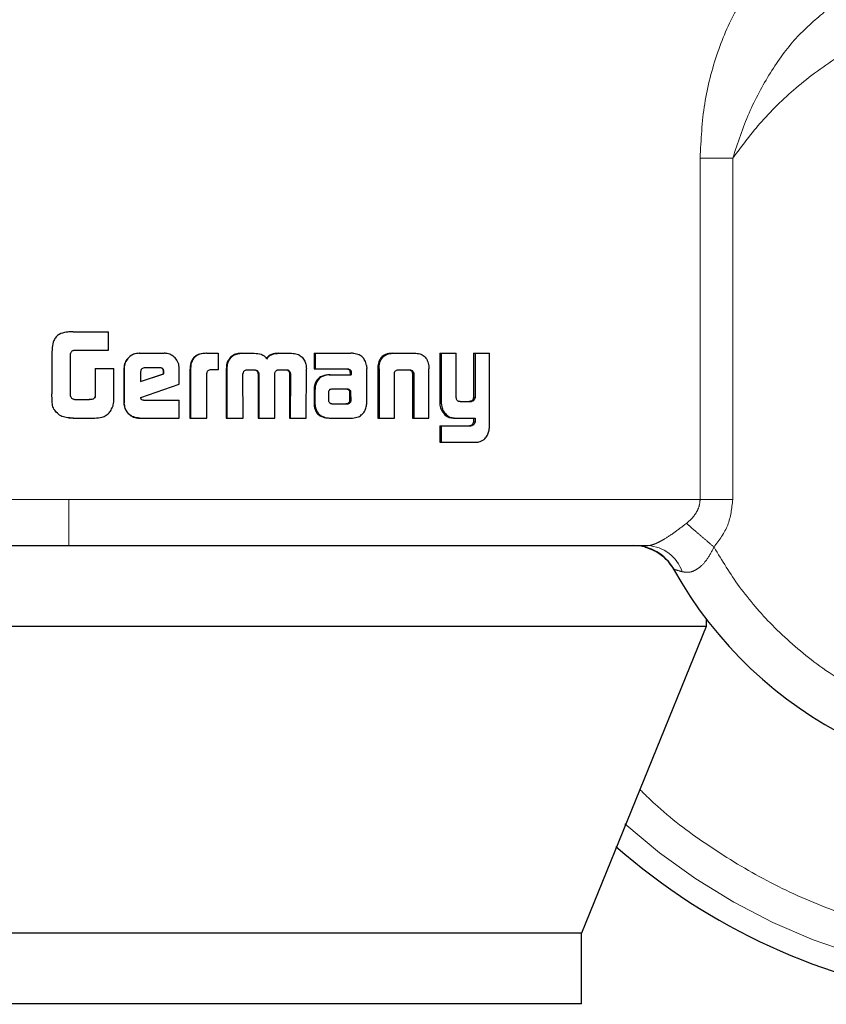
# Model space of a CAD drawing. Header units: millimetres. Extents: x 27 to 265, y 60 to 148.
# Tile 57 of 78: x 201.347 to 202.259, y 60.471 to 61.584. Entities that reach past the tile are written whole.
import ezdxf

# ---------------------------------------------------------------- set-up
doc = ezdxf.new("R2010")
doc.units = ezdxf.units.MM
doc.linetypes.add('PHANTOM', pattern=[12.7, 6.35, -1.27, 1.27, -1.27, 1.27, -1.27])

msp = doc.modelspace()

# ---------------------------------------------------------------- linework, layer by layer
at = {"color": 8, "linetype": 'PHANTOM', "lineweight": 18}
for p, q in [((202.1163, 61.4277), (202.1163, 61.0415)), ((202.1532, 61.4277), (202.1163, 61.4277)), ((202.1532, 61.0415), (202.1532, 61.4277)), ((201.7532, 61.1895), (201.7518, 61.1895)), ((201.791, 61.1833), (201.7926, 61.1833)), ((201.6797, 61.1652), (201.6808, 61.1652)), ((201.7181, 61.1659), (201.7193, 61.1659)), ((201.8219, 61.1523), (201.8236, 61.1523)), ((201.8564, 61.1251), (201.8582, 61.1251)), ((201.4025, 61.0415), (200.3962, 61.0415)), ((202.1163, 61.0415), (201.4025, 61.0415)), ((202.1163, 61.0415), (202.1532, 61.0415))]:
    msp.add_line(p, q, dxfattribs=at)
at = {"color": 7, "linetype": 'Continuous', "lineweight": 25}
for p, q in [((201.4025, 61.2312), (201.4003, 61.2307)), ((201.4074, 61.2314), (201.4025, 61.2312)), ((201.4074, 61.2314), (201.4075, 61.2314)), ((201.4075, 61.2314), (201.4472, 61.2314)), ((201.4472, 61.2104), (201.4472, 61.2314)), ((201.3834, 61.2072), (201.3834, 61.1613)), ((201.4044, 61.1588), (201.4044, 61.2063)), ((201.4083, 61.2104), (201.4472, 61.2104)), ((201.4821, 61.207), (201.4824, 61.207)), ((201.4824, 61.207), (201.5101, 61.207)), ((201.5581, 61.207), (201.5587, 61.207)), ((201.5587, 61.207), (201.5712, 61.207)), ((201.5712, 61.207), (201.5712, 61.1884)), ((201.5973, 61.207), (201.5981, 61.207)), ((201.5981, 61.207), (201.6121, 61.207)), ((201.6396, 61.207), (201.6406, 61.207)), ((201.6406, 61.207), (201.6544, 61.207)), ((201.6799, 61.207), (201.6799, 61.1894)), ((201.6799, 61.207), (201.681, 61.207)), ((201.681, 61.207), (201.681, 61.1894)), ((201.681, 61.207), (201.7215, 61.207)), ((201.7681, 61.207), (201.7696, 61.207)), ((201.7696, 61.207), (201.7936, 61.207)), ((201.8219, 61.207), (201.8219, 61.1523)), ((201.8219, 61.207), (201.8236, 61.207)), ((201.8236, 61.207), (201.8236, 61.1523)), ((201.8236, 61.207), (201.8404, 61.207)), ((201.8404, 61.1582), (201.8404, 61.207)), ((201.8601, 61.207), (201.8601, 61.157)), ((201.8601, 61.207), (201.8619, 61.207)), ((201.8619, 61.207), (201.8619, 61.157)), ((201.8619, 61.207), (201.8783, 61.207)), ((201.8783, 61.1263), (201.8783, 61.207)), ((201.4322, 61.1898), (201.4322, 61.1591)), ((201.4322, 61.1898), (201.4323, 61.1898)), ((201.4323, 61.1898), (201.4323, 61.1591)), ((201.4323, 61.1898), (201.4535, 61.1898)), ((201.4535, 61.1585), (201.4535, 61.1898)), ((201.4648, 61.1897), (201.4651, 61.1897)), ((201.4648, 61.1897), (201.4648, 61.151)), ((201.4651, 61.1897), (201.4651, 61.151)), ((201.5049, 61.1907), (201.4887, 61.1907)), ((201.5274, 61.1722), (201.5274, 61.1897)), ((201.5805, 61.1894), (201.5805, 61.1337)), ((201.5805, 61.1894), (201.5813, 61.1894)), ((201.5813, 61.1894), (201.5813, 61.1337)), ((201.5836, 61.1993), (201.5829, 61.1993)), ((201.6709, 61.1337), (201.6711, 61.1894)), ((201.6799, 61.1894), (201.681, 61.1894)), ((201.681, 61.1894), (201.7179, 61.1894)), ((201.7393, 61.1509), (201.7393, 61.1898)), ((201.7518, 61.1895), (201.7518, 61.1337)), ((201.752, 61.1929), (201.7534, 61.1929)), ((201.7532, 61.1895), (201.7532, 61.1337)), ((201.8095, 61.1929), (201.8097, 61.1895)), ((201.8097, 61.1337), (201.8097, 61.1895)), ((201.4836, 61.1858), (201.4836, 61.1749)), ((201.4836, 61.1749), (201.51, 61.1838)), ((201.4836, 61.175), (201.5096, 61.1838)), ((201.51, 61.1856), (201.5096, 61.1856)), ((201.5096, 61.1838), (201.5096, 61.1856)), ((201.51, 61.1838), (201.5096, 61.1838)), ((201.51, 61.1838), (201.51, 61.1856)), ((201.5394, 61.1882), (201.5394, 61.1337)), ((201.5394, 61.1882), (201.54, 61.1882)), ((201.54, 61.1882), (201.54, 61.1337)), ((201.5584, 61.1337), (201.5584, 61.1845)), ((201.5712, 61.1884), (201.5631, 61.1884)), ((201.5996, 61.1337), (201.5993, 61.1829)), ((201.6045, 61.1884), (201.6133, 61.1884)), ((201.6164, 61.1837), (201.6164, 61.1337)), ((201.6164, 61.1837), (201.6172, 61.1837)), ((201.6172, 61.1837), (201.6172, 61.1337)), ((201.6354, 61.1337), (201.6354, 61.1837)), ((201.64, 61.1884), (201.648, 61.1884)), ((201.6507, 61.1871), (201.6517, 61.1871)), ((201.652, 61.1829), (201.6519, 61.1337)), ((201.652, 61.1829), (201.653, 61.1829)), ((201.653, 61.1829), (201.6529, 61.1337)), ((201.6968, 61.1826), (201.698, 61.1826)), ((201.698, 61.1826), (201.7218, 61.1826)), ((201.7204, 61.1865), (201.7204, 61.1856)), ((201.7204, 61.1865), (201.7216, 61.1865)), ((201.7204, 61.1856), (201.7216, 61.1856)), ((201.7205, 61.1845), (201.7205, 61.1826)), ((201.7205, 61.1845), (201.7218, 61.1845)), ((201.7216, 61.1865), (201.7216, 61.1856)), ((201.7218, 61.1845), (201.7218, 61.1826)), ((201.7706, 61.1337), (201.7706, 61.1844)), ((201.7762, 61.1884), (201.7869, 61.1884)), ((201.7909, 61.1844), (201.7924, 61.1844)), ((201.791, 61.1833), (201.791, 61.1337)), ((201.7926, 61.1833), (201.7926, 61.1337)), ((201.4838, 61.1569), (201.5274, 61.1722)), ((201.4322, 61.1591), (201.4323, 61.1591)), ((201.6797, 61.1652), (201.6797, 61.1503)), ((201.6808, 61.1652), (201.6808, 61.1503)), ((201.696, 61.1627), (201.696, 61.1615)), ((201.696, 61.1615), (201.6961, 61.154)), ((201.6995, 61.1663), (201.6988, 61.1662)), ((201.7006, 61.1663), (201.6995, 61.1663)), ((201.7169, 61.1664), (201.7006, 61.1663)), ((201.7204, 61.1541), (201.7202, 61.1622)), ((201.7215, 61.1622), (201.7202, 61.1622)), ((201.7216, 61.1541), (201.7215, 61.1622)), ((201.8601, 61.157), (201.8619, 61.157)), ((201.4089, 61.1547), (201.4257, 61.1547)), ((201.4648, 61.151), (201.4651, 61.151)), ((201.487, 61.1541), (201.5274, 61.1541)), ((201.5274, 61.1337), (201.5274, 61.1541)), ((201.6797, 61.1503), (201.6808, 61.1503)), ((201.6799, 61.147), (201.681, 61.147)), ((201.7006, 61.1498), (201.7158, 61.1499)), ((201.7007, 61.1498), (201.7171, 61.1499)), ((201.7171, 61.1499), (201.7158, 61.1499)), ((201.7206, 61.1512), (201.7193, 61.1512)), ((201.7216, 61.1541), (201.7204, 61.1541)), ((201.8449, 61.1523), (201.8568, 61.1523)), ((201.856, 61.1525), (201.8578, 61.1525)), ((201.3989, 61.1344), (201.3989, 61.1344)), ((201.4014, 61.1342), (201.4025, 61.1339)), ((201.4025, 61.1339), (201.4075, 61.1337)), ((201.4076, 61.1337), (201.4075, 61.1337)), ((201.4076, 61.1337), (201.4318, 61.1337)), ((201.4824, 61.1337), (201.4821, 61.1337)), ((201.4824, 61.1337), (201.5274, 61.1337)), ((201.5394, 61.1337), (201.54, 61.1337)), ((201.54, 61.1337), (201.5584, 61.1337)), ((201.5805, 61.1337), (201.5813, 61.1337)), ((201.5813, 61.1337), (201.5996, 61.1337)), ((201.6164, 61.1337), (201.6172, 61.1337)), ((201.6172, 61.1337), (201.6354, 61.1337)), ((201.6519, 61.1337), (201.6529, 61.1337)), ((201.6529, 61.1337), (201.6709, 61.1337)), ((201.6977, 61.1337), (201.6989, 61.1337)), ((201.6989, 61.1337), (201.7233, 61.1337)), ((201.7518, 61.1337), (201.7532, 61.1337)), ((201.7532, 61.1337), (201.7706, 61.1337)), ((201.791, 61.1337), (201.7926, 61.1337)), ((201.7926, 61.1337), (201.8097, 61.1337)), ((201.8242, 61.142), (201.8259, 61.142)), ((201.8386, 61.1337), (201.8403, 61.1337)), ((201.8403, 61.1337), (201.8619, 61.1337)), ((201.8601, 61.1337), (201.8601, 61.1294)), ((201.8619, 61.1337), (201.8619, 61.1294)), ((201.8219, 61.1249), (201.8219, 61.1063)), ((201.8219, 61.1249), (201.8236, 61.1249)), ((201.8236, 61.1249), (201.8236, 61.1063)), ((201.8236, 61.1249), (201.8572, 61.1249)), ((201.8601, 61.1294), (201.8619, 61.1294)), ((201.8219, 61.1063), (201.8236, 61.1063)), ((201.8236, 61.1063), (201.8628, 61.1063)), ((202.1231, 60.9066), (202.1231, 60.8981)), ((202.1231, 60.8981), (200.587, 60.8981)), ((202.1231, 60.8981), (201.9821, 60.5511)), ((201.9821, 60.5511), (200.7085, 60.5511)), ((201.9821, 60.4711), (201.9821, 60.5511)), ((201.9821, 60.4711), (200.7085, 60.4711))]:
    msp.add_line(p, q, dxfattribs=at)
for centre, radius, start, end in [((202.4956, 61.1907), 0.4685, 209.1217, 56.7142), ((202.4956, 61.1907), 0.72, 228.7799, 0), ((202.0409, 60.9374), 0.0521, 29.1217, 90)]:
    msp.add_arc(centre, radius, start, end, dxfattribs=at)
at = {"color": 8, "linetype": 'PHANTOM', "lineweight": 18}
for centre, radius, start, end in [((202.4956, 61.1907), 0.6941, 227.9991, 0), ((202.0549, 60.9461), 0.0434, 18.5507, 87.08)]:
    msp.add_arc(centre, radius, start, end, dxfattribs=at)
for points, knots in [([(202.1897, 61.6369), (202.179, 61.6249), (202.1575, 61.6008), (202.1349, 61.5477), (202.1194, 61.4896), (202.1173, 61.4484), (202.1163, 61.4277)], [0, 0, 0, 0, 0.250124, 0.499331, 0.749126, 1, 1, 1, 1]), ([(202.132, 60.9877), (202.1411, 60.9726), (202.1603, 60.9411), (202.1982, 60.8973), (202.2452, 60.8559), (202.3019, 60.8199), (202.3676, 60.7922), (202.4405, 60.7756), (202.5175, 60.7724), (202.5949, 60.7838), (202.6687, 60.8093), (202.7351, 60.8473), (202.7916, 60.8949), (202.8368, 60.9488), (202.8704, 61.0056), (202.8932, 61.0625), (202.9067, 61.1175), (202.9126, 61.1706), (202.9118, 61.224), (202.9037, 61.2801), (202.8864, 61.339), (202.8584, 61.3988), (202.8186, 61.4567), (202.7669, 61.5095), (202.7044, 61.5537), (202.6334, 61.5862), (202.5575, 61.6049), (202.4805, 61.6092), (202.4064, 61.5997), (202.3384, 61.5784), (202.2785, 61.548), (202.2278, 61.5114), (202.1859, 61.4714), (202.1638, 61.4418), (202.1532, 61.4277)], [0, 0, 0, 0, 0.024626, 0.051455, 0.080502, 0.111688, 0.144811, 0.179531, 0.215376, 0.25177, 0.288076, 0.323673, 0.358006, 0.390637, 0.421263, 0.449718, 0.475951, 0.499998, 0.52406, 0.550308, 0.578778, 0.609419, 0.642062, 0.676405, 0.712009, 0.748318, 0.78471, 0.82055, 0.855261, 0.888371, 0.919543, 0.948576, 0.975389, 1, 1, 1, 1]), ([(202.1532, 61.4277), (202.1588, 61.4449), (202.1699, 61.4787), (202.1947, 61.5243), (202.2231, 61.5642), (202.2456, 61.5834), (202.2566, 61.5928)], [0, 0, 0, 0, 0.265016, 0.521284, 0.766879, 1, 1, 1, 1]), ([(203.1504, 61.1907), (203.1499, 61.1713), (203.1489, 61.1313), (203.1401, 61.0699), (203.1247, 61.0047), (203.1005, 60.9363), (203.0659, 60.8656), (203.0239, 60.8014), (202.9767, 60.7447), (202.9263, 60.6957), (202.8685, 60.6507), (202.8038, 60.6112), (202.7328, 60.5787), (202.6568, 60.5543), (202.5771, 60.5393), (202.4956, 60.5342), (202.414, 60.5393), (202.3344, 60.5543), (202.2583, 60.5787), (202.1873, 60.6112), (202.1229, 60.651), (202.0766, 60.6855), (202.0537, 60.7082), (202.0482, 60.7137)], [0, 0, 0, 0, 0.038195, 0.078918, 0.122126, 0.170129, 0.221696, 0.276885, 0.320981, 0.367142, 0.415234, 0.465063, 0.516374, 0.568856, 0.622148, 0.675856, 0.729563, 0.782855, 0.835337, 0.886648, 0.936478, 0.984569, 1, 1, 1, 1]), ([(201.4025, 60.9894), (201.4025, 60.9904), (201.4025, 60.9923), (201.4025, 61.0063), (201.4025, 61.0239), (201.4025, 61.0358), (201.4025, 61.0415)], [0, 0, 0, 0, 0.270244, 0.562426, 0.789739, 1, 1, 1, 1]), ([(202.1008, 61.0146), (202.103, 61.0165), (202.1073, 61.0202), (202.1122, 61.0268), (202.1156, 61.0339), (202.116, 61.039), (202.1163, 61.0415)], [0, 0, 0, 0, 0.276691, 0.532904, 0.771966, 1, 1, 1, 1]), ([(202.132, 60.9877), (202.1379, 60.9958), (202.1499, 61.0117), (202.1521, 61.0316), (202.1532, 61.0415)], [0, 0, 0, 0, 0.500879, 1, 1, 1, 1]), ([(202.0571, 60.9894), (202.0582, 60.9895), (202.0603, 60.9897), (202.0647, 60.9911), (202.0697, 60.9934), (202.0773, 60.9976), (202.0882, 61.0049), (202.0965, 61.0113), (202.1008, 61.0146)], [0, 0, 0, 0, 0.118401, 0.234247, 0.350618, 0.469017, 0.720981, 1, 1, 1, 1]), ([(202.1008, 61.0146), (202.1028, 61.0129), (202.1067, 61.0095), (202.1145, 61.0028), (202.123, 60.9955), (202.129, 60.9903), (202.132, 60.9877)], [0, 0, 0, 0, 0.246736, 0.500007, 0.753276, 1, 1, 1, 1]), ([(202.0961, 60.9599), (202.0992, 60.9594), (202.1039, 60.9587), (202.1106, 60.9614), (202.1172, 60.9657), (202.1251, 60.9743), (202.1296, 60.9832), (202.132, 60.9877)], [0, 0, 0, 0, 0.248984, 0.36944, 0.488646, 0.733647, 1, 1, 1, 1]), ([(202.0863, 60.9627), (202.0865, 60.9627), (202.0867, 60.9626), (202.0893, 60.9619), (202.0933, 60.9607), (202.0961, 60.9599)], [0, 0, 0, 0, 0.24393, 0.491216, 1, 1, 1, 1])]:
    msp.add_open_spline(points, degree=3, knots=knots, dxfattribs=at)
at = {"color": 7, "linetype": 'Continuous', "lineweight": 25}
for points, knots in [([(201.4075, 61.2314), (201.4048, 61.2313), (201.3994, 61.2311), (201.3925, 61.2292), (201.3878, 61.2256), (201.3849, 61.2204), (201.3835, 61.2141), (201.3834, 61.2093), (201.3834, 61.2072)], [0, 0, 0, 0, 0.202654, 0.407289, 0.523056, 0.638657, 0.845683, 1, 1, 1, 1]), ([(201.4002, 61.2309), (201.4002, 61.2309), (201.4002, 61.2309), (201.4002, 61.2309), (201.4002, 61.2309)], [0, 0, 0, 0, 0.499999, 1, 1, 1, 1]), ([(201.4044, 61.2063), (201.4046, 61.207), (201.4048, 61.2081), (201.4057, 61.2093), (201.4069, 61.2101), (201.4078, 61.2103), (201.4083, 61.2104)], [0, 0, 0, 0, 0.336232, 0.550428, 0.765327, 1, 1, 1, 1]), ([(201.4821, 61.207), (201.4799, 61.2068), (201.4755, 61.2064), (201.4701, 61.2026), (201.4663, 61.1978), (201.4649, 61.1932), (201.4649, 61.1904), (201.4648, 61.1897)], [0, 0, 0, 0, 0.241682, 0.484863, 0.69829, 0.917578, 1, 1, 1, 1]), ([(201.4824, 61.207), (201.4802, 61.2068), (201.4757, 61.2064), (201.4703, 61.2026), (201.4666, 61.1977), (201.4652, 61.1931), (201.4651, 61.1904), (201.4651, 61.1897)], [0, 0, 0, 0, 0.242816, 0.487165, 0.70151, 0.91994, 1, 1, 1, 1]), ([(201.5274, 61.1897), (201.5272, 61.1919), (201.5267, 61.1964), (201.523, 61.2017), (201.5181, 61.2055), (201.5135, 61.2069), (201.5109, 61.207), (201.5101, 61.207)], [0, 0, 0, 0, 0.242777, 0.486954, 0.700851, 0.920375, 1, 1, 1, 1]), ([(201.5581, 61.207), (201.5554, 61.2069), (201.5511, 61.2066), (201.5456, 61.204), (201.5422, 61.2005), (201.5398, 61.1951), (201.5396, 61.1909), (201.5394, 61.1882)], [0, 0, 0, 0, 0.264539, 0.426958, 0.590402, 0.738808, 1, 1, 1, 1]), ([(201.5587, 61.207), (201.556, 61.2069), (201.5516, 61.2066), (201.5461, 61.204), (201.5427, 61.2004), (201.5403, 61.195), (201.5401, 61.1909), (201.54, 61.1882)], [0, 0, 0, 0, 0.266689, 0.42912, 0.592542, 0.740994, 1, 1, 1, 1]), ([(201.5973, 61.207), (201.5951, 61.2068), (201.5912, 61.2065), (201.5861, 61.2036), (201.584, 61.2007), (201.5829, 61.1993)], [0, 0, 0, 0, 0.384125, 0.690384, 1, 1, 1, 1]), ([(201.5836, 61.1993), (201.5851, 61.2012), (201.5877, 61.2045), (201.5932, 61.2067), (201.5965, 61.2069), (201.5981, 61.207)], [0, 0, 0, 0, 0.406332, 0.72457, 1, 1, 1, 1]), ([(201.6121, 61.207), (201.6148, 61.2069), (201.6188, 61.2066), (201.6236, 61.2041), (201.6255, 61.202), (201.6263, 61.2007), (201.6264, 61.2005)], [0, 0, 0, 0, 0.483218, 0.72602, 0.969973, 1, 1, 1, 1]), ([(201.6396, 61.207), (201.6369, 61.2069), (201.6328, 61.2066), (201.6279, 61.204), (201.6263, 61.2017), (201.6255, 61.2005)], [0, 0, 0, 0, 0.5000719, 0.7501768, 1, 1, 1, 1]), ([(201.6264, 61.2005), (201.6272, 61.2017), (201.6288, 61.204), (201.6337, 61.2066), (201.6378, 61.2069), (201.6406, 61.207)], [0, 0, 0, 0, 0.249421, 0.499532, 1, 1, 1, 1]), ([(201.6544, 61.207), (201.6566, 61.2068), (201.6605, 61.2065), (201.6655, 61.2036), (201.6676, 61.2007), (201.6687, 61.1993)], [0, 0, 0, 0, 0.385679, 0.692131, 1, 1, 1, 1]), ([(201.7246, 61.2067), (201.7241, 61.2068), (201.7231, 61.207), (201.7221, 61.207), (201.7215, 61.207)], [0, 0, 0, 0, 0.499778, 1, 1, 1, 1]), ([(201.7391, 61.193), (201.7386, 61.1951), (201.7377, 61.1986), (201.7346, 61.2028), (201.7303, 61.2057), (201.7267, 61.2063), (201.7246, 61.2067)], [0, 0, 0, 0, 0.282948, 0.488447, 0.69372, 1, 1, 1, 1]), ([(201.7681, 61.207), (201.7656, 61.2068), (201.7615, 61.2066), (201.7568, 61.2036), (201.7537, 61.1996), (201.7525, 61.1958), (201.7521, 61.1934), (201.752, 61.1929)], [0, 0, 0, 0, 0.32824, 0.515846, 0.703924, 0.942647, 1, 1, 1, 1]), ([(201.7534, 61.1929), (201.7538, 61.195), (201.7546, 61.1987), (201.7576, 61.203), (201.7616, 61.2059), (201.7658, 61.2069), (201.7686, 61.207), (201.7696, 61.207)], [0, 0, 0, 0, 0.259958, 0.447471, 0.6353, 0.880909, 1, 1, 1, 1]), ([(201.7936, 61.207), (201.7955, 61.2069), (201.7984, 61.2068), (201.802, 61.2054), (201.8044, 61.2037), (201.8064, 61.2015), (201.8084, 61.198), (201.8091, 61.195), (201.8095, 61.1929)], [0, 0, 0, 0, 0.250375, 0.375662, 0.500801, 0.622433, 0.750732, 1, 1, 1, 1]), ([(201.4887, 61.1907), (201.488, 61.1907), (201.4866, 61.1905), (201.485, 61.1893), (201.4839, 61.1878), (201.4836, 61.1865), (201.4836, 61.1858), (201.4836, 61.1858)], [0, 0, 0, 0, 0.272021, 0.51929, 0.75543, 0.965059, 1, 1, 1, 1]), ([(201.5096, 61.1856), (201.5095, 61.1865), (201.5094, 61.1878), (201.5085, 61.1893), (201.5075, 61.1902), (201.5061, 61.1907), (201.5051, 61.1907), (201.5045, 61.1907)], [0, 0, 0, 0, 0.3175391, 0.4745637, 0.6321861, 0.7864839, 1, 1, 1, 1]), ([(201.51, 61.1856), (201.51, 61.1864), (201.5099, 61.1876), (201.5091, 61.1891), (201.5082, 61.19), (201.5067, 61.1906), (201.5056, 61.1907), (201.5049, 61.1907)], [0, 0, 0, 0, 0.273298, 0.436295, 0.600565, 0.749595, 1, 1, 1, 1]), ([(201.5829, 61.1993), (201.5823, 61.1981), (201.5812, 61.196), (201.5806, 61.1926), (201.5806, 61.1905), (201.5805, 61.1894)], [0, 0, 0, 0, 0.391796, 0.692713, 1, 1, 1, 1]), ([(201.5836, 61.1993), (201.583, 61.1981), (201.5819, 61.196), (201.5813, 61.1925), (201.5813, 61.1905), (201.5813, 61.1894)], [0, 0, 0, 0, 0.395666, 0.694718, 1, 1, 1, 1]), ([(201.6687, 61.1993), (201.6694, 61.1978), (201.6705, 61.1954), (201.671, 61.192), (201.671, 61.1903), (201.6711, 61.1894)], [0, 0, 0, 0, 0.499145, 0.749502, 1, 1, 1, 1]), ([(201.7167, 61.1894), (201.7174, 61.1892), (201.7186, 61.189), (201.7198, 61.188), (201.7202, 61.1872), (201.7203, 61.1867), (201.7204, 61.1865)], [0, 0, 0, 0, 0.48017, 0.712016, 0.875289, 1, 1, 1, 1]), ([(201.7179, 61.1894), (201.7183, 61.1893), (201.7192, 61.1891), (201.7203, 61.1886), (201.7211, 61.1879), (201.7215, 61.1872), (201.7216, 61.1868), (201.7216, 61.1865)], [0, 0, 0, 0, 0.265036, 0.53199, 0.718819, 0.867143, 1, 1, 1, 1]), ([(201.7391, 61.193), (201.7391, 61.1927), (201.7392, 61.192), (201.7393, 61.191), (201.7393, 61.1902), (201.7393, 61.1898)], [0, 0, 0, 0, 0.308555, 0.616952, 1, 1, 1, 1]), ([(201.752, 61.1929), (201.7519, 61.1924), (201.7518, 61.1912), (201.7518, 61.1901), (201.7518, 61.1895)], [0, 0, 0, 0, 0.500012, 1, 1, 1, 1]), ([(201.7532, 61.1895), (201.7532, 61.1898), (201.7532, 61.1905), (201.7532, 61.1917), (201.7533, 61.1925), (201.7534, 61.1929)], [0, 0, 0, 0, 0.292051, 0.58419, 1, 1, 1, 1]), ([(201.5631, 61.1884), (201.5625, 61.1883), (201.5613, 61.1881), (201.5598, 61.1873), (201.5588, 61.1862), (201.5585, 61.1853), (201.5584, 61.1847), (201.5584, 61.1845)], [0, 0, 0, 0, 0.278857, 0.561702, 0.735017, 0.908864, 1, 1, 1, 1]), ([(201.5993, 61.1829), (201.5993, 61.183), (201.5993, 61.1832), (201.5994, 61.1836), (201.5994, 61.1839), (201.5995, 61.1841)], [0, 0, 0, 0, 0.2598207, 0.5192166, 1, 1, 1, 1]), ([(201.5995, 61.1841), (201.5997, 61.185), (201.6001, 61.1863), (201.6015, 61.1877), (201.6029, 61.1883), (201.6039, 61.1884), (201.6045, 61.1884)], [0, 0, 0, 0, 0.369057, 0.567785, 0.76648, 1, 1, 1, 1]), ([(201.6125, 61.1884), (201.6132, 61.1882), (201.6143, 61.1878), (201.6155, 61.1867), (201.6162, 61.1855), (201.6163, 61.1844), (201.6164, 61.1838), (201.6164, 61.1837)], [0, 0, 0, 0, 0.3268659, 0.5279146, 0.7292618, 0.9425316, 1, 1, 1, 1]), ([(201.6133, 61.1884), (201.614, 61.1882), (201.6151, 61.1878), (201.6164, 61.1867), (201.617, 61.1855), (201.6172, 61.1844), (201.6172, 61.1838), (201.6172, 61.1837)], [0, 0, 0, 0, 0.326417, 0.52757, 0.728883, 0.941255, 1, 1, 1, 1]), ([(201.6354, 61.1837), (201.6355, 61.1844), (201.6356, 61.1855), (201.6364, 61.1869), (201.6373, 61.1876), (201.6379, 61.1879), (201.6382, 61.188)], [0, 0, 0, 0, 0.369401, 0.615342, 0.860727, 1, 1, 1, 1]), ([(201.6382, 61.188), (201.6384, 61.1881), (201.6388, 61.1882), (201.6394, 61.1884), (201.6398, 61.1884), (201.64, 61.1884)], [0, 0, 0, 0, 0.337648, 0.667391, 1, 1, 1, 1]), ([(201.647, 61.1884), (201.6475, 61.1884), (201.6485, 61.1884), (201.6498, 61.1879), (201.6504, 61.1874), (201.6507, 61.1871)], [0, 0, 0, 0, 0.379706, 0.700208, 1, 1, 1, 1]), ([(201.648, 61.1884), (201.6484, 61.1884), (201.6494, 61.1884), (201.6507, 61.188), (201.6514, 61.1874), (201.6517, 61.1871)], [0, 0, 0, 0, 0.3443792, 0.6924227, 1, 1, 1, 1]), ([(201.6507, 61.1871), (201.651, 61.1866), (201.6518, 61.1857), (201.652, 61.1841), (201.652, 61.1832), (201.652, 61.1829)], [0, 0, 0, 0, 0.3653515, 0.8148482, 1, 1, 1, 1]), ([(201.6517, 61.1871), (201.652, 61.1866), (201.6528, 61.1857), (201.653, 61.1841), (201.653, 61.1832), (201.653, 61.1829)], [0, 0, 0, 0, 0.364894, 0.811934, 1, 1, 1, 1]), ([(201.6968, 61.1826), (201.6942, 61.1824), (201.69, 61.1821), (201.6848, 61.1789), (201.6817, 61.1751), (201.6799, 61.1703), (201.6798, 61.167), (201.6797, 61.1652)], [0, 0, 0, 0, 0.28648, 0.465475, 0.644794, 0.814108, 1, 1, 1, 1]), ([(201.698, 61.1826), (201.6954, 61.1824), (201.6911, 61.1821), (201.6859, 61.1789), (201.6828, 61.1751), (201.681, 61.1703), (201.6809, 61.1669), (201.6808, 61.1652)], [0, 0, 0, 0, 0.288824, 0.467642, 0.646819, 0.816012, 1, 1, 1, 1]), ([(201.7204, 61.1856), (201.7204, 61.1854), (201.7205, 61.1852), (201.7205, 61.1848), (201.7205, 61.1846), (201.7205, 61.1845)], [0, 0, 0, 0, 0.3563204, 0.6758785, 1, 1, 1, 1]), ([(201.7216, 61.1856), (201.7217, 61.1854), (201.7217, 61.1852), (201.7218, 61.1848), (201.7218, 61.1846), (201.7218, 61.1845)], [0, 0, 0, 0, 0.359698, 0.6777, 1, 1, 1, 1]), ([(201.7706, 61.1844), (201.7707, 61.185), (201.771, 61.1861), (201.7719, 61.1872), (201.7732, 61.1881), (201.7747, 61.1884), (201.7758, 61.1884), (201.7762, 61.1884)], [0, 0, 0, 0, 0.237935, 0.40347, 0.567953, 0.841424, 1, 1, 1, 1]), ([(201.7854, 61.1884), (201.7863, 61.1884), (201.7876, 61.1883), (201.7893, 61.1875), (201.7903, 61.1865), (201.7907, 61.1853), (201.7909, 61.1846), (201.7909, 61.1844)], [0, 0, 0, 0, 0.344999, 0.5394897, 0.7354309, 0.9070426, 1, 1, 1, 1]), ([(201.7869, 61.1884), (201.7875, 61.1884), (201.7888, 61.1884), (201.7904, 61.1878), (201.7916, 61.1868), (201.7922, 61.1856), (201.7924, 61.1848), (201.7924, 61.1844)], [0, 0, 0, 0, 0.247649, 0.49778, 0.672729, 0.848197, 1, 1, 1, 1]), ([(201.7909, 61.1844), (201.7909, 61.1843), (201.791, 61.184), (201.791, 61.1837), (201.791, 61.1834), (201.791, 61.1833)], [0, 0, 0, 0, 0.357118, 0.675793, 1, 1, 1, 1]), ([(201.7924, 61.1844), (201.7925, 61.1843), (201.7925, 61.184), (201.7926, 61.1837), (201.7926, 61.1834), (201.7926, 61.1833)], [0, 0, 0, 0, 0.356945, 0.675709, 1, 1, 1, 1]), ([(201.3883, 61.1402), (201.3871, 61.1418), (201.3845, 61.1449), (201.3834, 61.1525), (201.3834, 61.1579), (201.3834, 61.1613)], [0, 0, 0, 0, 0.266933, 0.53709, 1, 1, 1, 1]), ([(201.405, 61.1573), (201.4049, 61.1575), (201.4047, 61.1578), (201.4046, 61.1583), (201.4045, 61.1586), (201.4044, 61.1588)], [0, 0, 0, 0, 0.335001, 0.666333, 1, 1, 1, 1]), ([(201.4089, 61.1547), (201.4084, 61.1548), (201.4073, 61.1551), (201.4059, 61.1559), (201.4053, 61.1568), (201.405, 61.1573)], [0, 0, 0, 0, 0.335083, 0.673357, 1, 1, 1, 1]), ([(201.4322, 61.1591), (201.4321, 61.1582), (201.4319, 61.157), (201.4308, 61.1558), (201.4292, 61.1549), (201.4274, 61.1547), (201.426, 61.1547), (201.4256, 61.1547)], [0, 0, 0, 0, 0.2732427, 0.4022799, 0.5313289, 0.8552035, 1, 1, 1, 1]), ([(201.4323, 61.1591), (201.4322, 61.1582), (201.432, 61.157), (201.4309, 61.1558), (201.4293, 61.1549), (201.4275, 61.1547), (201.4261, 61.1547), (201.4257, 61.1547)], [0, 0, 0, 0, 0.275902, 0.404911, 0.533744, 0.866559, 1, 1, 1, 1]), ([(201.4515, 61.1452), (201.452, 61.1463), (201.4529, 61.1485), (201.4534, 61.153), (201.4534, 61.1563), (201.4535, 61.1585)], [0, 0, 0, 0, 0.259641, 0.509349, 1, 1, 1, 1]), ([(201.487, 61.1541), (201.4864, 61.1541), (201.4855, 61.1541), (201.4846, 61.1546), (201.4842, 61.1551), (201.484, 61.1559), (201.4839, 61.1565), (201.4838, 61.1569)], [0, 0, 0, 0, 0.368599, 0.509915, 0.608584, 0.7384, 1, 1, 1, 1]), ([(201.6988, 61.1662), (201.6984, 61.1661), (201.6978, 61.166), (201.697, 61.1654), (201.6964, 61.1645), (201.6961, 61.1635), (201.696, 61.1628), (201.696, 61.1627)], [0, 0, 0, 0, 0.216603, 0.399921, 0.583069, 0.901209, 1, 1, 1, 1]), ([(201.7181, 61.1659), (201.7177, 61.166), (201.7172, 61.1663), (201.7163, 61.1664), (201.7159, 61.1664), (201.7156, 61.1664)], [0, 0, 0, 0, 0.437483, 0.717266, 1, 1, 1, 1]), ([(201.7193, 61.1659), (201.719, 61.166), (201.7184, 61.1663), (201.7176, 61.1664), (201.7171, 61.1664), (201.7169, 61.1664)], [0, 0, 0, 0, 0.43629, 0.716682, 1, 1, 1, 1]), ([(201.7202, 61.1622), (201.7202, 61.1626), (201.7202, 61.1633), (201.7201, 61.1641), (201.7198, 61.1648), (201.719, 61.1653), (201.7184, 61.1657), (201.7181, 61.1659)], [0, 0, 0, 0, 0.263597, 0.411749, 0.51606, 0.740774, 1, 1, 1, 1]), ([(201.7215, 61.1622), (201.7215, 61.1626), (201.7215, 61.1633), (201.7213, 61.1641), (201.721, 61.1648), (201.7203, 61.1653), (201.7196, 61.1657), (201.7193, 61.1659)], [0, 0, 0, 0, 0.263266, 0.41101, 0.515054, 0.737494, 1, 1, 1, 1]), ([(201.8449, 61.1523), (201.8443, 61.1524), (201.8433, 61.1524), (201.842, 61.1532), (201.8411, 61.1544), (201.8405, 61.1561), (201.8405, 61.1574), (201.8404, 61.1582)], [0, 0, 0, 0, 0.2315137, 0.386873, 0.5428023, 0.7447958, 1, 1, 1, 1]), ([(201.8601, 61.157), (201.8599, 61.1562), (201.8597, 61.155), (201.8587, 61.1537), (201.8575, 61.1528), (201.8565, 61.1526), (201.856, 61.1525)], [0, 0, 0, 0, 0.313405, 0.530438, 0.747775, 1, 1, 1, 1]), ([(201.8619, 61.157), (201.8618, 61.1563), (201.8615, 61.1551), (201.8606, 61.1537), (201.8593, 61.1528), (201.8584, 61.1526), (201.8578, 61.1525)], [0, 0, 0, 0, 0.292462, 0.511518, 0.731142, 1, 1, 1, 1]), ([(201.4318, 61.1337), (201.4345, 61.1338), (201.4391, 61.1341), (201.445, 61.1365), (201.449, 61.1404), (201.4507, 61.1436), (201.4515, 61.1452)], [0, 0, 0, 0, 0.331209, 0.554508, 0.778899, 1, 1, 1, 1]), ([(201.4648, 61.151), (201.4651, 61.1488), (201.4655, 61.1443), (201.4693, 61.1389), (201.4742, 61.1352), (201.4787, 61.1338), (201.4814, 61.1337), (201.4821, 61.1337)], [0, 0, 0, 0, 0.245166, 0.492113, 0.703195, 0.921874, 1, 1, 1, 1]), ([(201.4824, 61.1337), (201.4801, 61.1339), (201.4756, 61.1344), (201.4702, 61.1382), (201.4665, 61.1432), (201.4652, 61.1477), (201.4651, 61.1503), (201.4651, 61.151)], [0, 0, 0, 0, 0.246552, 0.494859, 0.706875, 0.924833, 1, 1, 1, 1]), ([(201.6797, 61.1503), (201.6797, 61.1497), (201.6797, 61.1486), (201.6798, 61.1475), (201.6799, 61.147)], [0, 0, 0, 0, 0.500014, 1, 1, 1, 1]), ([(201.6799, 61.147), (201.6805, 61.1447), (201.6816, 61.1408), (201.6854, 61.1368), (201.6904, 61.1343), (201.6947, 61.1338), (201.6974, 61.1337), (201.6977, 61.1337)], [0, 0, 0, 0, 0.283019, 0.470342, 0.65688, 0.960245, 1, 1, 1, 1]), ([(201.6808, 61.1503), (201.6808, 61.1499), (201.6808, 61.1493), (201.6809, 61.1482), (201.681, 61.1474), (201.681, 61.147)], [0, 0, 0, 0, 0.304931, 0.609924, 1, 1, 1, 1]), ([(201.681, 61.147), (201.6816, 61.1447), (201.6827, 61.1408), (201.6865, 61.1369), (201.6915, 61.1343), (201.6958, 61.1338), (201.6986, 61.1337), (201.6989, 61.1337)], [0, 0, 0, 0, 0.281041, 0.468274, 0.65465, 0.959008, 1, 1, 1, 1]), ([(201.6961, 61.154), (201.6961, 61.1537), (201.6962, 61.1529), (201.6966, 61.1521), (201.697, 61.1516), (201.697, 61.1515)], [0, 0, 0, 0, 0.394593, 0.860893, 1, 1, 1, 1]), ([(201.697, 61.1515), (201.6974, 61.1512), (201.6979, 61.1506), (201.6989, 61.1501), (201.6995, 61.15), (201.6998, 61.1499)], [0, 0, 0, 0, 0.467511, 0.730603, 1, 1, 1, 1]), ([(201.6998, 61.1499), (201.6999, 61.1499), (201.7001, 61.1498), (201.7004, 61.1498), (201.7006, 61.1498), (201.7007, 61.1498)], [0, 0, 0, 0, 0.360701, 0.677767, 1, 1, 1, 1]), ([(201.7158, 61.1499), (201.7163, 61.1499), (201.7171, 61.1499), (201.7184, 61.1504), (201.719, 61.151), (201.7193, 61.1512)], [0, 0, 0, 0, 0.339435, 0.680999, 1, 1, 1, 1]), ([(201.7171, 61.1499), (201.7175, 61.1499), (201.7184, 61.1499), (201.7197, 61.1504), (201.7203, 61.151), (201.7206, 61.1512)], [0, 0, 0, 0, 0.340431, 0.683033, 1, 1, 1, 1]), ([(201.7193, 61.1512), (201.7195, 61.1515), (201.7199, 61.1521), (201.7203, 61.1531), (201.7203, 61.1538), (201.7204, 61.1541)], [0, 0, 0, 0, 0.33251, 0.667639, 1, 1, 1, 1]), ([(201.7206, 61.1512), (201.7208, 61.1515), (201.7212, 61.1521), (201.7216, 61.1531), (201.7216, 61.1538), (201.7216, 61.1541)], [0, 0, 0, 0, 0.332381, 0.667313, 1, 1, 1, 1]), ([(201.7233, 61.1337), (201.7256, 61.134), (201.7296, 61.1344), (201.7344, 61.1379), (201.7377, 61.1423), (201.7386, 61.1458), (201.7391, 61.1475)], [0, 0, 0, 0, 0.296805, 0.534178, 0.771629, 1, 1, 1, 1]), ([(201.7391, 61.1475), (201.7391, 61.1479), (201.7392, 61.1485), (201.7393, 61.1497), (201.7393, 61.1505), (201.7393, 61.1509)], [0, 0, 0, 0, 0.294858, 0.589876, 1, 1, 1, 1]), ([(201.8219, 61.1523), (201.8219, 61.151), (201.822, 61.1486), (201.8227, 61.145), (201.8237, 61.143), (201.8242, 61.142)], [0, 0, 0, 0, 0.372651, 0.679203, 1, 1, 1, 1]), ([(201.8236, 61.1523), (201.8236, 61.151), (201.8237, 61.1485), (201.8244, 61.145), (201.8254, 61.143), (201.8259, 61.142)], [0, 0, 0, 0, 0.376277, 0.681067, 1, 1, 1, 1]), ([(201.856, 61.1525), (201.8559, 61.1524), (201.8557, 61.1524), (201.8553, 61.1523), (201.8551, 61.1523), (201.855, 61.1523)], [0, 0, 0, 0, 0.357099, 0.67721, 1, 1, 1, 1]), ([(201.8578, 61.1525), (201.8577, 61.1524), (201.8575, 61.1524), (201.8571, 61.1523), (201.8569, 61.1523), (201.8568, 61.1523)], [0, 0, 0, 0, 0.359509, 0.677462, 1, 1, 1, 1]), ([(201.4076, 61.1337), (201.4049, 61.1338), (201.4, 61.1339), (201.3931, 61.1358), (201.3899, 61.1388), (201.3883, 61.1402)], [0, 0, 0, 0, 0.383471, 0.700506, 1, 1, 1, 1]), ([(201.8242, 61.142), (201.8257, 61.1398), (201.8282, 61.1362), (201.8338, 61.1339), (201.837, 61.1338), (201.8386, 61.1337)], [0, 0, 0, 0, 0.429351, 0.716229, 1, 1, 1, 1]), ([(201.8259, 61.142), (201.8274, 61.1398), (201.83, 61.1361), (201.8355, 61.1339), (201.8387, 61.1338), (201.8403, 61.1337)], [0, 0, 0, 0, 0.432489, 0.722615, 1, 1, 1, 1]), ([(201.8564, 61.1251), (201.8562, 61.1251), (201.856, 61.125), (201.8557, 61.1249), (201.8555, 61.1249), (201.8554, 61.1249)], [0, 0, 0, 0, 0.353203, 0.6747668, 1, 1, 1, 1]), ([(201.8601, 61.1294), (201.8599, 61.1287), (201.8596, 61.1274), (201.8585, 61.1261), (201.8574, 61.1254), (201.8567, 61.1252), (201.8564, 61.1251)], [0, 0, 0, 0, 0.352936, 0.590278, 0.826498, 1, 1, 1, 1]), ([(201.8582, 61.1251), (201.858, 61.1251), (201.8578, 61.125), (201.8575, 61.1249), (201.8573, 61.1249), (201.8572, 61.1249)], [0, 0, 0, 0, 0.355727, 0.675038, 1, 1, 1, 1]), ([(201.8619, 61.1294), (201.8618, 61.1288), (201.8615, 61.1276), (201.8605, 61.1262), (201.8594, 61.1255), (201.8585, 61.1252), (201.8582, 61.1251)], [0, 0, 0, 0, 0.316214, 0.554886, 0.793088, 1, 1, 1, 1]), ([(201.8662, 61.1067), (201.8682, 61.1075), (201.8717, 61.1088), (201.8753, 61.113), (201.8773, 61.1177), (201.8778, 61.121), (201.8781, 61.1226)], [0, 0, 0, 0, 0.315355, 0.545604, 0.774778, 1, 1, 1, 1]), ([(201.8781, 61.1226), (201.8782, 61.123), (201.8782, 61.1236), (201.8783, 61.1249), (201.8783, 61.1258), (201.8783, 61.1263)], [0, 0, 0, 0, 0.275113, 0.55041, 1, 1, 1, 1]), ([(201.8628, 61.1063), (201.8631, 61.1064), (201.8637, 61.1064), (201.8648, 61.1065), (201.8657, 61.1066), (201.8662, 61.1067)], [0, 0, 0, 0, 0.260242, 0.520406, 1, 1, 1, 1]), ([(200.4482, 60.9894), (200.4496, 60.9894), (200.4525, 60.9894), (200.4753, 60.9894), (200.5105, 60.9894), (200.558, 60.9894), (200.6156, 60.9894), (200.6811, 60.9894), (200.7525, 60.9894), (200.8352, 60.9894), (200.9288, 60.9894), (201.0317, 60.9894), (201.1314, 60.9894), (201.2264, 60.9894), (201.3159, 60.9894), (201.3743, 60.9894), (201.4025, 60.9894)], [0, 0, 0, 0, 0.079466, 0.158318, 0.23597, 0.311891, 0.385617, 0.456775, 0.525075, 0.590319, 0.671985, 0.748283, 0.819301, 0.883239, 0.943491, 1, 1, 1, 1]), ([(201.4025, 60.9894), (201.442, 60.9894), (201.5215, 60.9894), (201.6397, 60.9894), (201.7551, 60.9894), (201.8648, 60.9894), (201.9671, 60.9894), (202.0272, 60.9894), (202.0571, 60.9894)], [0, 0, 0, 0, 0.164147, 0.330858, 0.499101, 0.667587, 0.834908, 1, 1, 1, 1]), ([(202.0543, 60.9877), (202.0576, 60.9866), (202.0643, 60.9844), (202.0733, 60.9786), (202.0809, 60.9714), (202.0847, 60.9655), (202.0865, 60.9627)], [0, 0, 0, 0, 0.252867, 0.507012, 0.757586, 1, 1, 1, 1])]:
    msp.add_open_spline(points, degree=3, knots=knots, dxfattribs=at)

doc.saveas('drawing.dxf')
